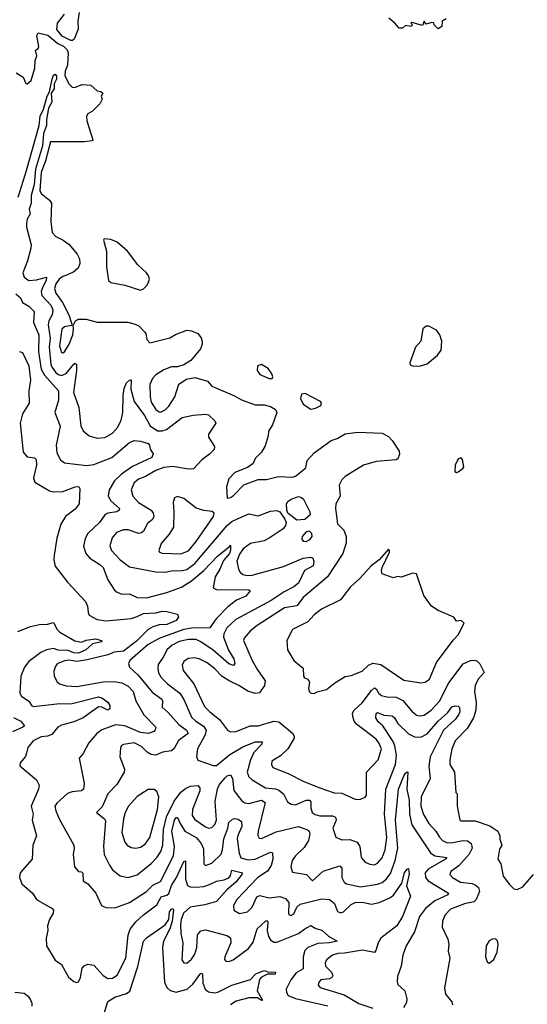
# Model space of a CAD drawing. Extents: x 2323203 to 2567568, y 883585 to 1022917.
# Tile 21 of 256: x 2359906 to 2363181, y 1006048 to 1012398. Entities that reach past the tile are written whole.
import ezdxf

# ---------------------------------------------------------------- set-up
doc = ezdxf.new("R2010")
doc.units = 0

msp = doc.modelspace()

# ---------------------------------------------------------------- linework, layer by layer
at = {"layer": '0CON10XD'}
for points in [[(2360290.4, 1012445), (2360282, 1012388), (2360282.7, 1012337.3), (2360258.1, 1012271.9), (2360247.1, 1012262.9), (2360235.7, 1012264.3), (2360180.7, 1012290.7), (2360145.6, 1012335), (2360149.5, 1012375), (2360195, 1012433.1)], [(2362656.4, 1012403.6), (2362631.7, 1012388.3), (2362630, 1012355), (2362605, 1012340), (2362580, 1012365), (2362578.3, 1012378.3), (2362565, 1012380), (2362528.3, 1012368.3), (2362515, 1012387.5), (2362505, 1012360), (2362435, 1012380), (2362430, 1012375), (2362440, 1012365), (2362430, 1012355), (2362395, 1012360), (2362375, 1012343.3), (2362355, 1012343.8), (2362326.4, 1012376.4), (2362287, 1012407)], [(2359883.9, 1012056.1), (2359927.7, 1012027.7), (2359946.4, 1011986.4), (2359955, 1011984), (2359980, 1012005), (2360002.9, 1012085), (2360005.6, 1012134.4), (2360016, 1012165), (2360008.3, 1012201.7), (2360025, 1012212.5), (2360030, 1012225), (2360016.2, 1012295), (2360025, 1012313.3), (2360088.6, 1012298.6), (2360153.1, 1012245), (2360187.8, 1012227.8), (2360212.5, 1012202.5), (2360218.7, 1012185), (2360215.5, 1012104.5), (2360199.6, 1012065), (2360198.3, 1012038.3), (2360224, 1011985), (2360245, 1011963.1), (2360260.5, 1011960.5), (2360309.3, 1011980.7), (2360365, 1011976.7), (2360405, 1011940), (2360430, 1011935), (2360442.5, 1011925), (2360432.5, 1011905), (2360437.5, 1011885), (2360422.5, 1011855), (2360375, 1011807.5), (2360345, 1011790), (2360338, 1011775), (2360339.2, 1011745), (2360377.1, 1011622.9), (2360373.3, 1011616.7), (2360325, 1011609.4), (2360105, 1011610), (2360073.2, 1011486.8), (2360045, 1011413.1), (2360035.9, 1011295.9), (2360045, 1011276.5), (2360098.1, 1011235), (2360111.5, 1011215), (2360107.4, 1011097.4), (2360115.7, 1011025), (2360140.2, 1011000.2), (2360186.4, 1010976.4), (2360225, 1010947.3), (2360277.1, 1010885), (2360292.7, 1010855), (2360294.6, 1010825), (2360282.7, 1010795), (2360255, 1010770.8), (2360215, 1010752.6), (2360185, 1010742.4), (2360160.8, 1010725), (2360140, 1010695), (2360130.8, 1010665), (2360138.9, 1010635), (2360182.4, 1010575), (2360222.7, 1010495), (2360242.5, 1010435), (2360240, 1010425), (2360195, 1010417.1), (2360178.2, 1010401.8), (2360163.9, 1010295), (2360175, 1010250.8), (2360185, 1010248.6), (2360195, 1010256.9), (2360226.2, 1010305), (2360248.1, 1010365), (2360253.3, 1010403.3), (2360250, 1010425), (2360266.2, 1010455), (2360285, 1010465.8), (2360335, 1010465.8), (2360405, 1010448), (2360603, 1010447), (2360645, 1010437.5), (2360675, 1010422.9), (2360711.9, 1010385), (2360719.4, 1010375), (2360727.1, 1010335), (2360745, 1010314.4), (2360875, 1010347.1), (2360911.4, 1010368.6), (2360985, 1010395.7), (2361015, 1010391.9), (2361054.5, 1010374.5), (2361076.2, 1010346.2), (2361083.3, 1010323.3), (2361083.1, 1010305), (2361071.9, 1010275), (2361009.8, 1010200.2), (2360965, 1010171.4), (2360925, 1010160), (2360885, 1010160), (2360835, 1010140.5), (2360785, 1010107.3), (2360763.2, 1010085), (2360745.5, 1010045), (2360747.1, 1009965), (2360755, 1009930.8), (2360785, 1009883.3), (2360805, 1009868.1), (2360815, 1009867.8), (2360845, 1009882.2), (2360867.5, 1009905), (2360906.4, 1009965), (2360932.6, 1010047.4), (2360981.3, 1010078.7), (2361035, 1010091.4), (2361117.3, 1010067.3), (2361146.2, 1010035), (2361292.7, 1009972.7), (2361336, 1009946), (2361424.7, 1009914.7), (2361484, 1009914), (2361525, 1009904.3), (2361555.6, 1009885), (2361565.5, 1009865), (2361536.1, 1009786.1), (2361510.8, 1009745), (2361510, 1009715), (2361490.3, 1009649.7), (2361465, 1009608.8), (2361425, 1009567.5), (2361412.5, 1009535), (2361375, 1009510), (2361295, 1009476.7), (2361255, 1009437.5), (2361241.2, 1009385), (2361245, 1009312.5), (2361265, 1009316.7), (2361285, 1009330), (2361351.9, 1009398.1), (2361445, 1009432.5), (2361497.3, 1009432.7), (2361575, 1009452.5), (2361665, 1009448), (2361685, 1009453.8), (2361751.7, 1009508.3), (2361760, 1009555), (2361805.8, 1009605), (2361915, 1009684.4), (2361955, 1009697.8), (2362005, 1009726.5), (2362085, 1009738.5), (2362245, 1009731.4), (2362285, 1009710), (2362310, 1009685), (2362354.4, 1009615), (2362356.9, 1009595), (2362345, 1009566.7), (2362335, 1009560), (2362205, 1009549.6), (2362125, 1009525.4), (2362005, 1009451.2), (2361985, 1009430.5), (2361967.5, 1009395), (2361972.5, 1009325), (2361945.6, 1009275), (2361943.1, 1009245), (2361956.8, 1009146.8), (2361997.5, 1009105), (2362013.1, 1009065), (2362012.7, 1009025), (2361990.3, 1008955), (2361892.2, 1008805), (2361735, 1008671.6), (2361695, 1008618.2), (2361614.8, 1008605.2), (2361432.5, 1008487.5), (2361393.1, 1008455), (2361355, 1008408.8), (2361350.6, 1008395), (2361405.3, 1008265.3), (2361439.5, 1008205), (2361490, 1008135), (2361486, 1008104), (2361452.2, 1008057.8), (2361425, 1008053.3), (2361378, 1008068), (2361319.4, 1008105), (2361261.4, 1008131.4), (2361213.1, 1008163.1), (2361165, 1008211.5), (2361115, 1008250.9), (2361065, 1008276.5), (2361033.2, 1008283.2), (2360992.4, 1008277.6), (2360965, 1008259.2), (2360954.5, 1008235), (2360960.2, 1008200.2), (2361030.4, 1008115), (2361099, 1007969), (2361132.1, 1007935), (2361195.6, 1007885.6), (2361247.1, 1007815), (2361265.4, 1007805.4), (2361301.6, 1007808.4), (2361393.1, 1007843.1), (2361444.6, 1007844.6), (2361545, 1007873.4), (2361578.7, 1007868.7), (2361666.2, 1007796.2), (2361677.5, 1007777.5), (2361677.5, 1007765), (2361635.2, 1007694.7), (2361589.1, 1007650.9), (2361533.1, 1007616.9), (2361530, 1007595), (2361539.2, 1007575), (2361637.6, 1007537.6), (2361735, 1007486.9), (2361835, 1007446.7), (2361935, 1007410.8), (2361985, 1007410), (2362075, 1007368), (2362105, 1007371.2), (2362135, 1007383.8), (2362143.9, 1007396.1), (2362142.5, 1007545), (2362217.8, 1007625), (2362239.2, 1007695), (2362223.8, 1007735), (2362205, 1007756.9), (2362079.2, 1007855), (2362064.7, 1007875), (2362054.7, 1007905), (2362054, 1007925), (2362063.8, 1007945), (2362115, 1007992.9), (2362175, 1008071.1), (2362195, 1008088.8), (2362205, 1008083.1), (2362222.1, 1008052.1), (2362239.9, 1008039.9), (2362275, 1008030), (2362335, 1008028.4), (2362377.5, 1008007.5), (2362435, 1007937.5), (2362465, 1007913.5), (2362485, 1007907.8), (2362515, 1007913.8), (2362560.9, 1007945), (2362615, 1008003.8), (2362675, 1008120.9), (2362766.2, 1008243.8), (2362815, 1008265.3), (2362838.3, 1008268.3), (2362855, 1008262.5), (2362874.2, 1008244.2), (2362903.1, 1008186.9), (2362864.1, 1008145), (2362845.3, 1008105), (2362840.7, 1008065), (2362850.7, 1007995), (2362848.4, 1007945), (2362834.4, 1007895.6), (2362793.4, 1007826.6), (2362715, 1007746.5), (2362694.5, 1007694.5), (2362680, 1007625), (2362680, 1007595), (2362710.8, 1007545), (2362720, 1007415), (2362727.5, 1007405), (2362728.8, 1007325), (2362746.4, 1007236.4), (2362755, 1007232), (2362845, 1007232), (2362938.8, 1007198.8), (2362990, 1007165), (2363004, 1007135), (2363003.6, 1007113.6), (2363016.2, 1007075), (2363000.7, 1007049.3), (2362990, 1006985), (2363010, 1006955), (2363024.3, 1006875), (2363065, 1006820), (2363095, 1006793.3), (2363115, 1006787.5), (2363152.5, 1006805), (2363220, 1006885)], [(2359896.8, 1011253.2), (2359949.2, 1011425), (2360031.5, 1011715), (2360039.1, 1011775), (2360059.2, 1011820.8), (2360082.4, 1011905), (2360097.5, 1011932.5), (2360115.2, 1012015), (2360125, 1012040.6), (2360135, 1012047.4), (2360143.3, 1012033.3), (2360142.6, 1012015), (2360127.5, 1011985), (2360127.6, 1011952.4), (2360108.8, 1011925), (2360114.3, 1011865), (2360092.7, 1011827.3), (2360078.6, 1011755), (2360078.8, 1011715), (2360060.1, 1011665), (2360052.4, 1011585), (2360008.4, 1011435), (2359999.5, 1011335), (2359981.1, 1011265), (2359980.6, 1011215), (2359967.5, 1011175), (2359973.4, 1011145), (2359955, 1011110.5), (2359949.3, 1011085), (2359950, 1011060), (2359979.4, 1010945), (2359978.9, 1010925), (2359957.5, 1010842.5), (2359925.5, 1010765), (2359935, 1010736.7), (2359965, 1010717), (2360015, 1010720.7), (2360078.1, 1010738.1), (2360077, 1010715), (2360055.7, 1010674.3), (2360045.2, 1010645), (2360048.5, 1010618.5), (2360109.3, 1010555), (2360119.2, 1010525), (2360115.7, 1010495), (2360093.5, 1010456.5), (2360089.6, 1010430.4), (2360101.7, 1010345), (2360097.2, 1010285), (2360107.4, 1010175), (2360114.9, 1010154.9), (2360138, 1010125), (2360155, 1010110), (2360175, 1010102.9), (2360205, 1010116.2), (2360255, 1010176.2), (2360265, 1010182.2), (2360272.2, 1010175), (2360272.5, 1010135), (2360253.8, 1009993.8), (2360286.8, 1009896.8), (2360299.5, 1009779.5), (2360315, 1009745.6), (2360354.1, 1009714.1), (2360405, 1009699.3), (2360455, 1009703.1), (2360505, 1009732.1), (2360539.7, 1009770.3), (2360559.8, 1009815), (2360570.6, 1009865), (2360574.1, 1009974.1), (2360580.2, 1010019.8), (2360594.4, 1010055), (2360615, 1010074), (2360625.6, 1010075.6), (2360622.7, 1010015), (2360644.3, 1009935), (2360712, 1009845), (2360747.7, 1009777.7), (2360795, 1009747.5), (2360825, 1009745.9), (2360852.7, 1009755), (2360955, 1009833.1), (2361025, 1009847.5), (2361105, 1009853.8), (2361125, 1009850), (2361165, 1009810), (2361172, 1009795), (2361124, 1009725), (2361124.2, 1009705), (2361161.9, 1009645), (2361160.5, 1009625), (2361130.9, 1009595), (2361081, 1009559), (2361028.3, 1009501.7), (2360995, 1009499.1), (2360895, 1009517), (2360835, 1009510.2), (2360785, 1009490.6), (2360718.5, 1009451.5), (2360672.5, 1009435), (2360645, 1009411.4), (2360626.2, 1009365), (2360636.8, 1009325), (2360672.7, 1009285), (2360755, 1009233.8), (2360767.8, 1009215), (2360772, 1009195), (2360763.6, 1009175), (2360730.7, 1009149.3), (2360705, 1009100), (2360691.8, 1009088.2), (2360674, 1009084), (2360605, 1009107.3), (2360575, 1009108.7), (2360529.7, 1009090.3), (2360503, 1009057), (2360487.7, 1009005), (2360498.2, 1008975), (2360553.9, 1008913.9), (2360615, 1008870.3), (2360785, 1008837.5), (2360845, 1008835.4), (2360885.4, 1008844.6), (2360955, 1008845.3), (2360985, 1008852.4), (2361035, 1008891.6), (2361245, 1009135.8), (2361275, 1009161.6), (2361315, 1009181.9), (2361385, 1009212.2), (2361445, 1009199.1), (2361525, 1009227.8), (2361565, 1009232.1), (2361585, 1009223.3), (2361617.2, 1009177.2), (2361625.6, 1009155), (2361621.2, 1009135), (2361606.7, 1009115), (2361516.5, 1009053.5), (2361482.2, 1009037.8), (2361395, 1009019.8), (2361348.7, 1008985), (2361325, 1008950.5), (2361306.7, 1008905), (2361317.7, 1008855), (2361327.7, 1008835), (2361345, 1008820), (2361373.2, 1008813.2), (2361405, 1008816), (2361608.1, 1008871.9), (2361735, 1008926.2), (2361781.7, 1008931.7), (2361797.5, 1008925), (2361803.6, 1008903.6), (2361798.5, 1008875), (2361743.5, 1008846.5), (2361704.6, 1008765), (2361675, 1008741.1), (2361612, 1008708), (2361528.5, 1008651.5), (2361301.2, 1008528.8), (2361241.4, 1008475), (2361222.9, 1008437.1), (2361220.6, 1008415), (2361252.8, 1008332.8), (2361286.7, 1008275), (2361294.5, 1008245), (2361286, 1008234), (2361255, 1008243.5), (2361155, 1008331), (2361075, 1008386.7), (2361045, 1008400), (2360995, 1008401.6), (2360935, 1008387.3), (2360888.9, 1008365), (2360855.8, 1008335), (2360836.5, 1008293.5), (2360800.1, 1008239.9), (2360796.2, 1008215), (2360801.3, 1008185), (2360819.2, 1008155), (2360859.6, 1008115), (2360939.6, 1008055), (2360965, 1008014.4), (2360994.5, 1007945.5), (2361015, 1007900.8), (2361042, 1007875), (2361091.8, 1007841.8), (2361108.5, 1007815), (2361103.2, 1007786.8), (2361053.5, 1007695), (2361046.1, 1007646.1), (2361055, 1007623.3), (2361155, 1007587.9), (2361175, 1007587.3), (2361260.7, 1007659.3), (2361345, 1007707.9), (2361425, 1007741.8), (2361471.2, 1007741.2), (2361467.8, 1007725), (2361417.4, 1007672.6), (2361395.2, 1007625), (2361373.2, 1007545), (2361383.6, 1007515), (2361405.3, 1007495.3), (2361491.1, 1007445), (2361556.7, 1007436.7), (2361578.2, 1007428.2), (2361608.5, 1007405), (2361634.6, 1007354.6), (2361657.9, 1007337.9), (2361685, 1007334.6), (2361755, 1007364.2), (2361775, 1007364.6), (2361783.6, 1007353.6), (2361784.8, 1007315), (2361793.9, 1007285), (2361811.5, 1007271.5), (2361842.8, 1007262.8), (2361925, 1007264.1), (2361944.4, 1007255), (2361946.8, 1007235), (2361927.1, 1007185), (2361946.4, 1007126.4), (2361985, 1007108.8), (2362035, 1007111.4), (2362083.1, 1007093.1), (2362100.8, 1007065), (2362109.6, 1006995), (2362135.8, 1006965), (2362165, 1006951.1), (2362195, 1006948.1), (2362215, 1006958.6), (2362245, 1006993.1), (2362264.7, 1007045.3), (2362275.2, 1007124.8), (2362258.6, 1007275), (2362268.4, 1007435), (2362330.6, 1007595), (2362336.8, 1007655), (2362326.8, 1007715), (2362315, 1007742.8), (2362249.2, 1007845), (2362219.7, 1007869.7), (2362204.2, 1007895), (2362205, 1007923.8), (2362215, 1007929.2), (2362255, 1007912), (2362308.2, 1007908.2), (2362324.3, 1007895), (2362345, 1007860), (2362415, 1007792.2), (2362453.4, 1007773.4), (2362495, 1007770.8), (2362535, 1007792.8), (2362605, 1007873.2), (2362669.1, 1007930.9), (2362695, 1007966.2), (2362715, 1007973.9), (2362735, 1007970.5), (2362742.5, 1007962.5), (2362744.8, 1007935.3), (2362736.7, 1007915), (2362715, 1007884.6), (2362640.8, 1007815), (2362554.7, 1007645), (2362544.8, 1007584.8), (2362553.9, 1007505), (2362497, 1007385), (2362494.8, 1007324.8), (2362511.3, 1007271.3), (2362546.6, 1007215), (2362591.4, 1007165), (2362614.1, 1007125), (2362634.5, 1007104.5), (2362665, 1007090.2), (2362699.4, 1007090.6), (2362765.2, 1007105.3), (2362795, 1007101.3), (2362817.9, 1007085), (2362824.3, 1007055), (2362805, 1007016.8), (2362739.1, 1006940.9), (2362686.7, 1006905), (2362680, 1006885), (2362697.5, 1006865), (2362750, 1006835), (2362825, 1006826.2), (2362845, 1006818.2), (2362865, 1006800.6), (2362873.2, 1006775), (2362851.4, 1006725), (2362835, 1006708.8), (2362775.7, 1006695), (2362685, 1006661.5), (2362650, 1006625), (2362634, 1006584), (2362632, 1006545), (2362667.3, 1006467.3), (2362674.2, 1006435), (2362670.3, 1006390.3), (2362680, 1006345), (2362646.7, 1006155), (2362653.7, 1006113.7), (2362692.9, 1006065), (2362698.9, 1006045)], [(2360685, 1010653.3), (2360705, 1010662.5), (2360727.5, 1010685), (2360737.5, 1010705), (2360742.5, 1010725), (2360737.5, 1010745), (2360723.3, 1010765), (2360667.3, 1010817.3), (2360601.2, 1010905), (2360535, 1010963.3), (2360495, 1010980), (2360450, 1010985), (2360447.5, 1010975), (2360465.6, 1010905.6), (2360465.6, 1010804.4), (2360480, 1010715), (2360495, 1010702.5), (2360585, 1010685.8), (2360685, 1010653.3)], [(2359880.3, 1010630.3), (2359911.9, 1010605), (2359925, 1010574.4), (2359965, 1010549.6), (2359998.8, 1010515), (2359995.8, 1010445), (2360029.2, 1010365), (2360028, 1010255), (2360044.3, 1010144.3), (2360065.7, 1010105.7), (2360156.7, 1010005), (2360155.9, 1009945), (2360133.1, 1009865), (2360166.2, 1009776.2), (2360141.2, 1009655), (2360145.3, 1009605), (2360168.9, 1009558.9), (2360195, 1009540.9), (2360337.7, 1009522.3), (2360385, 1009529.2), (2360500, 1009575), (2360615, 1009671.1), (2360645, 1009683.3), (2360685, 1009680.8), (2360735.6, 1009665), (2360743.5, 1009655), (2360748.1, 1009628.1), (2360767.1, 1009597.1), (2360758.1, 1009575), (2360633.1, 1009516.9), (2360562.8, 1009467.2), (2360517.5, 1009425), (2360483.3, 1009366.7), (2360475.8, 1009325), (2360494.1, 1009295), (2360550, 1009245), (2360548, 1009235), (2360533.3, 1009225), (2360474.7, 1009215.3), (2360455.7, 1009205), (2360420.6, 1009155), (2360345.9, 1009084.1), (2360327.9, 1009052.1), (2360317.6, 1009002.4), (2360332.2, 1008955), (2360359.1, 1008925), (2360423.1, 1008885), (2360444.4, 1008865), (2360474.5, 1008785), (2360518.6, 1008718.6), (2360534, 1008705), (2360565, 1008693.3), (2360615, 1008695.4), (2360665, 1008671.3), (2360725, 1008670), (2360855.7, 1008704.3), (2360950.8, 1008739.2), (2361015, 1008778.1), (2361093.6, 1008845), (2361182.6, 1008937.4), (2361260, 1009000), (2361265, 1009010), (2361266.1, 1008976.1), (2361260, 1008955), (2361220.1, 1008909.9), (2361196.7, 1008853.3), (2361168, 1008805), (2361154.6, 1008734.6), (2361175, 1008722.5), (2361385, 1008721.4), (2361394, 1008715), (2361365, 1008679.2), (2361305.8, 1008655), (2361249.6, 1008610.4), (2361173.8, 1008535), (2361133.5, 1008476.5), (2361015, 1008473.2), (2360965, 1008464.5), (2360810, 1008410), (2360735, 1008368), (2360616.7, 1008265), (2360608.9, 1008245), (2360615, 1008221.9), (2360670.8, 1008170.8), (2360760.8, 1008060.8), (2360823.2, 1008015), (2360828, 1008005), (2360825.6, 1007965), (2360865, 1007930.9), (2360933.2, 1007853.2), (2360981.5, 1007815), (2360993.6, 1007795), (2360930.5, 1007749.5), (2360902, 1007698), (2360885, 1007682.7), (2360826.8, 1007673.2), (2360785, 1007655.3), (2360755, 1007658.7), (2360727.9, 1007675), (2360691, 1007711), (2360645, 1007734.7), (2360576.3, 1007723.7), (2360563.8, 1007716.2), (2360556.9, 1007703.1), (2360551.8, 1007645), (2360581.5, 1007565), (2360580.5, 1007545), (2360533.7, 1007466.3), (2360474.5, 1007405), (2360438.9, 1007321.1), (2360402.5, 1007285), (2360453.8, 1007245), (2360460.3, 1007230.3), (2360447.3, 1007065), (2360451.8, 1007015), (2360484.6, 1006945), (2360505, 1006915.6), (2360555, 1006876.7), (2360605, 1006865.4), (2360665, 1006883.2), (2360755, 1006956.7), (2360793.3, 1006996.7), (2360817, 1007033), (2360830.5, 1007075), (2360832.8, 1007175), (2360852.5, 1007257.5), (2360902.5, 1007357.5), (2360945, 1007415.4), (2360975, 1007439.7), (2361005, 1007454.1), (2361055, 1007459.1), (2361067.7, 1007445), (2361068.7, 1007425), (2361021.3, 1007305), (2361019, 1007265), (2361035, 1007240.7), (2361105, 1007192.8), (2361125, 1007184), (2361145, 1007188.8), (2361165, 1007208.5), (2361176.8, 1007235), (2361167.6, 1007355), (2361182.5, 1007437.5), (2361195.3, 1007465), (2361230.6, 1007509.4), (2361245, 1007522.1), (2361265, 1007528.1), (2361280, 1007505), (2361286.9, 1007426.9), (2361339.2, 1007359.2), (2361357.7, 1007347.8), (2361385, 1007343.2), (2361465, 1007364.6), (2361488.8, 1007348.8), (2361444.4, 1007164.4), (2361443, 1007137), (2361450.3, 1007120.3), (2361465, 1007117.1), (2361560.3, 1007159.7), (2361705, 1007195.5), (2361762.7, 1007172.7), (2361774.5, 1007164.5), (2361778.5, 1007148.5), (2361768.8, 1007105), (2361741.5, 1007058.5), (2361685.5, 1007005), (2361664.3, 1006975), (2361654.4, 1006934.4), (2361665, 1006901.2), (2361756.7, 1006885), (2361795, 1006843.8), (2361863.8, 1006906.2), (2361971.9, 1006941.9), (2361983.3, 1006925), (2361985.3, 1006865), (2361999.6, 1006835), (2362015, 1006824), (2362105, 1006805.8), (2362215, 1006821.9), (2362245, 1006834.2), (2362270.3, 1006855), (2362297.3, 1006892.7), (2362329, 1006975), (2362345.6, 1007055.6), (2362331.6, 1007235), (2362350, 1007435), (2362385, 1007520.8), (2362395, 1007538.6), (2362405, 1007547.5), (2362410, 1007545), (2362402.7, 1007435), (2362419.4, 1007365), (2362420.7, 1007275), (2362436.3, 1007205), (2362557.1, 1007025), (2362585, 1007005.8), (2362661.4, 1006995), (2362653.1, 1006985), (2362541.2, 1006918.8), (2362521.5, 1006895), (2362524.6, 1006865), (2362541.5, 1006845), (2362672.9, 1006765), (2362668.6, 1006755), (2362585.2, 1006714.8), (2362523.9, 1006665), (2362485.7, 1006614.3), (2362453.3, 1006515), (2362399.1, 1006425), (2362378.2, 1006365), (2362367.1, 1006295), (2362343.2, 1006226.8), (2362340.8, 1006195), (2362346, 1006175), (2362390.6, 1006135), (2362402.7, 1006082.7), (2362400.5, 1006059.5), (2362382.7, 1006025)], [(2362485, 1010164.2), (2362535, 1010177.5), (2362602, 1010235), (2362624.3, 1010265.7), (2362630, 1010325), (2362616, 1010365), (2362595, 1010396.2), (2362545, 1010422.5), (2362528.3, 1010421.7), (2362507.5, 1010405), (2362493.3, 1010325), (2362460, 1010285), (2362423.8, 1010185), (2362425, 1010172.5), (2362440, 1010165), (2362485, 1010164.2)], [(2359905, 1010258), (2359925, 1010250.6), (2359964, 1010165), (2359976, 1010074), (2359965.5, 1010005), (2359966.5, 1009925), (2359923.5, 1009856.5), (2359909.4, 1009795), (2359927.9, 1009607.9), (2359955, 1009577.9), (2360002.1, 1009572.1), (2360011.8, 1009561.8), (2360014.5, 1009525), (2359994.2, 1009444.2), (2360004, 1009415), (2360099.2, 1009359.2), (2360125, 1009352), (2360183.9, 1009356.1), (2360265, 1009385.4), (2360288.1, 1009388.1), (2360294, 1009375), (2360290, 1009275)], [(2361535, 1010083.3), (2361540, 1010095), (2361533.3, 1010115), (2361509.3, 1010149.3), (2361465, 1010173.8), (2361440, 1010165), (2361438.8, 1010135), (2361455, 1010110), (2361515, 1010083.8), (2361535, 1010083.3)], [(2361785, 1009886.7), (2361815, 1009892.5), (2361849.3, 1009910.7), (2361852.5, 1009925), (2361847.5, 1009935), (2361747.3, 1009987.3), (2361725, 1009982.5), (2361718, 1009955), (2361735, 1009918.8), (2361785, 1009886.7)], [(2362725, 1009477.5), (2362735, 1009482.5), (2362765, 1009502.5), (2362771.2, 1009515), (2362762.3, 1009562.3), (2362755, 1009573.3), (2362734.3, 1009565), (2362714.4, 1009525), (2362713.3, 1009485), (2362725, 1009477.5)], [(2360945, 1008953.5), (2360995, 1008971.8), (2361045, 1009031.8), (2361155.8, 1009195), (2361161.2, 1009215), (2361147.1, 1009227.1), (2361095, 1009231.9), (2361045, 1009248.1), (2360965, 1009310.8), (2360925, 1009322), (2360905, 1009313.3), (2360895.8, 1009285), (2360901.2, 1009225), (2360898.5, 1009125), (2360870.5, 1009079.5), (2360819.8, 1009020.2), (2360804.4, 1008975), (2360808, 1008965), (2360825, 1008956.9), (2360945, 1008953.5)], [(2361695, 1009171.3), (2361636, 1009215), (2361628.6, 1009235), (2361627.8, 1009275), (2361635, 1009290), (2361656.7, 1009305), (2361705, 1009322), (2361725, 1009317.5), (2361737.5, 1009305), (2361777.5, 1009225), (2361780, 1009205), (2361745, 1009174.9), (2361695, 1009171.3)], [(2360290, 1009275), (2360265, 1009240.9), (2360202.2, 1009195), (2360171.9, 1009145), (2360145.7, 1009054.3), (2360128.1, 1008945), (2360125.8, 1008915), (2360134.3, 1008874.3), (2360215, 1008770), (2360330, 1008645), (2360344.4, 1008615), (2360347.1, 1008575), (2360355, 1008558), (2360405, 1008530.4), (2360465, 1008521.1), (2360625, 1008536.6), (2360665, 1008548.1), (2360705, 1008568.3), (2360785, 1008571.9), (2360825, 1008582.5), (2360855, 1008581), (2360925, 1008564), (2360929.6, 1008545), (2360915, 1008522.8), (2360855, 1008496.9), (2360805, 1008494.7), (2360765, 1008482.4), (2360735, 1008465.6), (2360714.5, 1008445), (2360659.4, 1008390.6), (2360575, 1008326.3), (2360515, 1008319), (2360475, 1008302.8), (2360341, 1008269), (2360275, 1008259.8), (2360225, 1008267.2), (2360195, 1008263.5), (2360146.8, 1008243.2), (2360134, 1008225), (2360126, 1008195), (2360128, 1008165), (2360148.3, 1008128.3), (2360163.3, 1008115), (2360205, 1008101.2), (2360275, 1008097.1), (2360445, 1008127.9), (2360515, 1008130.9), (2360565, 1008121.6), (2360605, 1008100.3), (2360637.8, 1008065), (2360656.1, 1008005), (2360706.9, 1007915), (2360783.3, 1007835), (2360780.9, 1007819.1), (2360771.8, 1007808.2), (2360736.5, 1007793.5), (2360685, 1007800.7), (2360640.3, 1007820.3), (2360585, 1007844), (2360525, 1007851.4), (2360435, 1007817.3), (2360404.2, 1007795), (2360351.4, 1007735), (2360315, 1007666.2), (2360288.8, 1007635), (2360321.1, 1007475), (2360318.1, 1007435), (2360305.3, 1007424.7), (2360245, 1007418.6), (2360215, 1007406.8), (2360145.5, 1007345), (2360132.9, 1007325), (2360138.8, 1007295), (2360160.8, 1007245), (2360254.6, 1007075), (2360258.2, 1007055), (2360251.1, 1007015), (2360260, 1006935), (2360285, 1006904), (2360305, 1006901.4), (2360313.7, 1006893.7), (2360315, 1006844), (2360345, 1006825.7), (2360398.1, 1006765), (2360434, 1006685), (2360462.6, 1006672.6), (2360518.8, 1006671.2), (2360615, 1006705.3), (2360725, 1006775.3), (2360765, 1006816.3), (2360815, 1006840), (2360899.3, 1007005), (2360905.2, 1007065), (2360886.7, 1007165), (2360904.1, 1007235), (2360915, 1007251.8), (2360925, 1007252.9), (2360940.3, 1007215), (2360971.8, 1007165), (2361045, 1007123.3), (2361077.6, 1007085), (2361091.5, 1007051.5), (2361093.9, 1006953.9), (2361105, 1006942.5), (2361145, 1006958.2), (2361205, 1007017.3), (2361215.5, 1007045), (2361223.2, 1007115), (2361249.5, 1007185), (2361255, 1007220.9), (2361277.9, 1007242.1), (2361293.2, 1007246.8), (2361315, 1007242.5), (2361336.5, 1007226.5), (2361338.7, 1007195), (2361312.9, 1007137.1), (2361310, 1007115), (2361321.7, 1007021.7), (2361333.3, 1006993.3), (2361379, 1006979), (2361425, 1006983), (2361525, 1007029.4), (2361538, 1007025), (2361538.4, 1006985), (2361527.4, 1006942.6), (2361503.7, 1006906.3), (2361442.9, 1006865), (2361307.1, 1006725), (2361284.5, 1006685), (2361288.6, 1006655), (2361325, 1006633.3), (2361375, 1006643.5), (2361406.4, 1006673.6), (2361435, 1006741.2), (2361455, 1006750), (2361515, 1006734.6), (2361585, 1006743.1), (2361620.9, 1006730.9), (2361642.7, 1006705), (2361640.6, 1006635), (2361645, 1006624), (2361655, 1006621.4), (2361675, 1006630.8), (2361694.3, 1006675), (2361715, 1006693.6), (2361785, 1006710.4), (2361855, 1006727.5), (2361905, 1006723.5), (2361937.8, 1006697.8), (2361956.3, 1006646.3), (2361975, 1006638.5), (2361995.3, 1006644.7), (2362045, 1006692.7), (2362073.6, 1006706.4), (2362125.3, 1006705.3), (2362175, 1006694), (2362225, 1006705.3), (2362294.3, 1006735), (2362317.4, 1006752.6), (2362370.6, 1006829.4), (2362388.2, 1006895), (2362405, 1006920.5), (2362415, 1006924.2), (2362418.5, 1006888.5), (2362402, 1006812), (2362426.4, 1006745), (2362375, 1006614.2), (2362338.1, 1006555), (2362235, 1006474.4), (2362217.9, 1006445), (2362204.5, 1006395), (2362195, 1006381.1), (2362117, 1006397), (2362001.8, 1006378.2), (2361957.5, 1006375), (2361924, 1006365), (2361885.8, 1006335), (2361877.1, 1006315), (2361878.6, 1006295), (2361918, 1006255), (2361925.8, 1006234.2), (2361918.9, 1006221.1), (2361905, 1006212.5), (2361848.8, 1006205), (2361835, 1006190), (2361831.7, 1006171.7), (2361845, 1006156), (2361998.3, 1006108.3), (2362095, 1006053.8), (2362183.8, 1006023.8)], [(2361755, 1009032.1), (2361777.1, 1009045), (2361792.9, 1009065), (2361790.8, 1009085), (2361775, 1009100), (2361755, 1009095.7), (2361728.1, 1009065), (2361726.8, 1009046.8), (2361734, 1009035), (2361755, 1009032.1)], [(2361805, 1008052), (2361826.1, 1008063.9), (2361885, 1008078.8), (2361938.3, 1008121.7), (2362005, 1008161.2), (2362045, 1008168), (2362115, 1008196), (2362155.3, 1008234.7), (2362185, 1008247.5), (2362235, 1008240), (2362385, 1008138.9), (2362495, 1008120.5), (2362521.2, 1008125), (2362549.4, 1008145), (2362595, 1008252.5), (2362702.7, 1008397.3), (2362735, 1008430), (2362772.5, 1008505), (2362755, 1008522.5), (2362725, 1008520), (2362706.7, 1008545), (2362605, 1008586.9), (2362562, 1008615), (2362514.3, 1008685), (2362466.2, 1008825), (2362441.4, 1008828.6), (2362366.4, 1008803.6), (2362345, 1008806.2), (2362315, 1008798), (2362244, 1008824), (2362240, 1008845), (2362244.6, 1008865.4), (2362291.2, 1008965), (2362292.5, 1008975), (2362285, 1008982.5), (2362225.6, 1008914.4), (2362174.1, 1008875.9), (2362100.8, 1008795), (2362039.5, 1008740.5), (2361975, 1008655.7), (2361854.1, 1008595.9), (2361805, 1008559.5), (2361765, 1008513.8), (2361667.1, 1008465), (2361630, 1008395), (2361633.5, 1008335), (2361674.3, 1008265), (2361735.5, 1008215.5), (2361736, 1008165), (2361743.1, 1008153.1), (2361765.7, 1008145.7), (2361776, 1008125), (2361769.2, 1008085), (2361774, 1008065), (2361785, 1008053.8), (2361805, 1008052)], [(2359895, 1008453.3), (2359976.2, 1008483.8), (2360033.5, 1008496.5), (2360085, 1008499.5), (2360125, 1008510.8), (2360148.8, 1008465), (2360165, 1008447.3), (2360262.1, 1008392.1), (2360305, 1008384.1), (2360335, 1008395.5), (2360394.7, 1008405.3), (2360434, 1008395), (2360435.3, 1008384.7), (2360375, 1008372.3), (2360333.3, 1008335), (2360285, 1008312.9), (2360255.2, 1008314.8), (2360219.4, 1008329.4), (2360155, 1008331.9), (2360125, 1008342.8), (2360078.1, 1008335), (2360042.3, 1008317.7), (2359965, 1008259.7), (2359937.7, 1008222.3), (2359912.8, 1008165), (2359906.7, 1008055), (2359918.5, 1008035), (2359965, 1008002.5), (2359983.4, 1007973.4), (2359995, 1007968.8), (2360165, 1007987.1), (2360235, 1007986.3), (2360415, 1008030.3), (2360435.7, 1008025), (2360475, 1007996.7), (2360486.9, 1007975), (2360486.9, 1007953.1), (2360475, 1007944.6), (2360435, 1007963.8), (2360415, 1007965.5), (2360314.8, 1007895.2), (2360255, 1007869.6), (2360175, 1007848.7), (2360152.7, 1007835), (2360112.4, 1007787.6), (2360085, 1007776.9), (2360045, 1007772.9), (2359992, 1007748), (2359957.7, 1007705), (2359949.4, 1007670.6), (2359942.8, 1007647.2), (2359909.2, 1007605), (2359907.5, 1007585), (2360014.3, 1007495), (2360031.1, 1007461.1), (2360027.7, 1007435), (2359980.5, 1007325), (2359993.1, 1007275), (2359985.8, 1007235), (2360014.4, 1007134.4), (2359991.1, 1007075), (2359985.8, 1006985), (2359909.2, 1006895), (2359904.3, 1006865), (2359920.6, 1006825), (2359987.8, 1006765), (2360015, 1006724.2), (2360115, 1006666.2), (2360123.3, 1006655), (2360121.2, 1006635), (2360098.8, 1006595), (2360086.2, 1006555), (2360088.6, 1006525), (2360076.2, 1006475), (2360078, 1006425), (2360135, 1006332), (2360175, 1006303.8), (2360222, 1006222), (2360255, 1006194.2), (2360275, 1006188), (2360285, 1006193.8), (2360299.4, 1006220.6), (2360308.2, 1006281.8), (2360322.8, 1006297.2), (2360345, 1006306.9), (2360385, 1006301.1), (2360445, 1006234.5), (2360475, 1006214.6), (2360505, 1006216.2), (2360535, 1006236.5), (2360590.7, 1006345), (2360605.5, 1006494.5), (2360618.1, 1006531.9), (2360655, 1006579.6), (2360705, 1006626.1), (2360791.5, 1006688.5), (2360819, 1006741), (2360855, 1006752.1), (2360867.9, 1006762.1), (2360886.5, 1006815), (2360917, 1006865), (2360965, 1006970), (2360975, 1006972.5), (2360976, 1006966), (2360975.2, 1006855), (2360989.5, 1006815), (2361005, 1006806.7), (2361045, 1006803.8), (2361095, 1006807.9), (2361129.9, 1006820.1), (2361175, 1006842.1), (2361225, 1006851.3), (2361255, 1006864.6), (2361265, 1006878), (2361275, 1006912.9), (2361335, 1006898.6), (2361340.9, 1006895), (2361338.2, 1006885), (2361300.5, 1006835), (2361243.4, 1006786.6), (2361175, 1006711.6), (2361100, 1006690), (2361005.5, 1006675), (2360963.1, 1006635), (2360946.9, 1006595), (2360942.5, 1006562.5), (2360944.7, 1006504.7), (2360958.1, 1006445), (2360952.9, 1006335), (2360966, 1006316), (2360984.2, 1006314.2), (2361015, 1006340), (2361035, 1006372), (2361048.8, 1006415), (2361054, 1006496), (2361075, 1006521.9), (2361105, 1006528.5), (2361242.4, 1006492.4), (2361266.3, 1006476.3), (2361268.5, 1006445), (2361229.5, 1006355), (2361228, 1006338), (2361235.9, 1006325.9), (2361255, 1006324.4), (2361284, 1006335), (2361382.9, 1006407.1), (2361411.4, 1006448.6), (2361437.3, 1006535), (2361495, 1006585.4), (2361505, 1006585.7), (2361507.3, 1006577.3), (2361502.7, 1006525), (2361511.5, 1006485), (2361525, 1006463.5), (2361545, 1006449.2), (2361565, 1006449.6), (2361705, 1006505.3), (2361745, 1006535.8), (2361785, 1006555.8), (2361817.1, 1006537.1), (2361855, 1006526), (2361897.8, 1006487.8), (2361953.3, 1006455), (2361905, 1006444.5), (2361829.8, 1006440.2), (2361765.6, 1006414.4), (2361746.3, 1006395), (2361734.4, 1006355), (2361735, 1006277.1), (2361689.6, 1006250.4), (2361654.6, 1006205), (2361624.6, 1006145), (2361627.1, 1006125), (2361638.9, 1006105), (2361685, 1006086.5), (2361895, 1006038.1)], [(2359866.9, 1007896.9), (2359914.2, 1007875), (2359936.7, 1007845), (2359926.7, 1007835), (2359858.8, 1007805)], [(2360655, 1007055.4), (2360685, 1007061.3), (2360715, 1007080.4), (2360745.2, 1007124.8), (2360796, 1007305), (2360803.5, 1007385), (2360791.1, 1007421.1), (2360774.4, 1007434.4), (2360735, 1007433.3), (2360665, 1007388), (2360608.6, 1007325), (2360586.9, 1007285), (2360575.3, 1007245), (2360564.2, 1007155), (2360583.6, 1007093.6), (2360599.4, 1007075), (2360625, 1007060), (2360655, 1007055.4)], [(2360435, 1005939.2), (2360474, 1006066), (2360519.2, 1006095), (2360595, 1006117.3), (2360616.5, 1006133.5), (2360667.5, 1006292.5), (2360704.6, 1006455), (2360725, 1006476.5), (2360845, 1006560.9), (2360867.5, 1006595), (2360873.2, 1006645), (2360885, 1006662.2), (2360895, 1006666.4), (2360897.4, 1006657.4), (2360890.8, 1006585), (2360875.4, 1006534.6), (2360834.4, 1006455), (2360826.5, 1006415), (2360840, 1006190), (2360855, 1006155.4), (2360876.6, 1006136.6), (2360915, 1006127.4), (2360987.5, 1006145), (2361022.9, 1006177.1), (2361075, 1006248.1), (2361085.3, 1006245.3), (2361087.1, 1006185), (2361102.1, 1006145), (2361125, 1006129.2), (2361165, 1006123.1), (2361185, 1006126.5), (2361275, 1006171.5), (2361395, 1006207.3), (2361430, 1006245), (2361465, 1006260.6), (2361485, 1006266.2), (2361506.7, 1006256.7), (2361556.2, 1006255), (2361555, 1006242.5), (2361505, 1006242.9), (2361465, 1006223.1), (2361452.5, 1006207.5), (2361438.2, 1006135), (2361473.3, 1006075), (2361465, 1006072.5), (2361439.4, 1006089.4), (2361385, 1006089.5), (2361302.5, 1006067.5), (2361265, 1006045.4)], [(2362935, 1006312.5), (2362965, 1006337.5), (2362985.7, 1006384.3), (2362993.8, 1006435), (2362988.3, 1006458.3), (2362975, 1006470), (2362955, 1006468.8), (2362935, 1006456.7), (2362915.8, 1006424.2), (2362910.8, 1006355), (2362921.7, 1006321.7), (2362935, 1006312.5)], [(2359875, 1006125.8), (2359935, 1006120.6), (2359961.1, 1006101.1), (2359975, 1006076.2), (2359984, 1006055), (2359984, 1006035)]]:
    msp.add_lwpolyline(points, dxfattribs=at)

doc.saveas('drawing.dxf')
